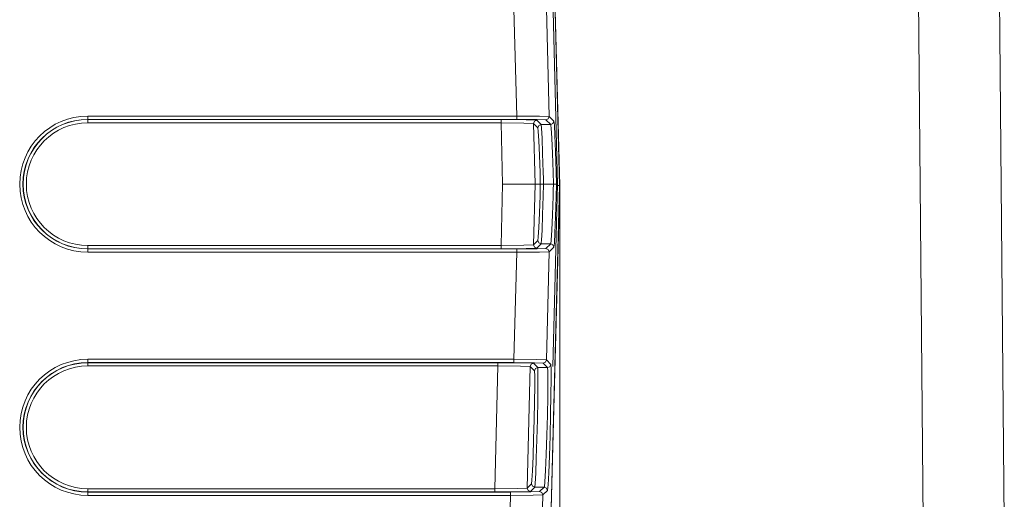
# Model space of a CAD drawing. Header units: millimetres. Extents: x 3 to 207, y 3 to 294.
# Tile 43 of 61: x 73 to 84, y 201 to 206. Entities that reach past the tile are written whole.
import ezdxf

# ---------------------------------------------------------------- set-up
doc = ezdxf.new("R2010")
doc.units = ezdxf.units.MM
doc.layers.add('1', color=7, linetype='CONTINUOUS', true_color=0xffffff)

msp = doc.modelspace()

# ---------------------------------------------------------------- linework, layer by layer
at = {"layer": '1', "color": 252, "linetype": 'Continuous', "lineweight": 18}
for p, q in [((78.694496, 210.868866), (78.866959, 204.282562)), ((78.786018, 208.193878), (78.888847, 204.267181)), ((82.746651, 208.261658), (82.815376, 200.386948)), ((83.690338, 200.379471), (83.62162, 208.254166)), ((78.793739, 204.917343), (78.791588, 204.927246)), ((78.796608, 204.887177), (78.793739, 204.917343)), ((78.826569, 204.96315), (78.831596, 204.920914)), ((78.831596, 204.920914), (78.838036, 204.806808)), ((78.657959, 204.853439), (78.65345, 204.891342)), ((78.663734, 204.751083), (78.657959, 204.853439)), ((78.803047, 204.778946), (78.796608, 204.887177)), ((78.838036, 204.806808), (78.845161, 204.633698)), ((78.670128, 204.59581), (78.663734, 204.751083)), ((78.810181, 204.614761), (78.803047, 204.778946)), ((78.676422, 204.405121), (78.670128, 204.59581)), ((78.817192, 204.413116), (78.810181, 204.614761)), ((78.845161, 204.633698), (78.852173, 204.421097)), ((78.679848, 204.282562), (78.676422, 204.405121)), ((78.821045, 204.282562), (78.817192, 204.413116)), ((78.852173, 204.421097), (78.856049, 204.282562)), ((78.273041, 204.282562), (78.51844, 204.282562)), ((78.51844, 204.282562), (78.623108, 204.282562)), ((78.679848, 204.282562), (78.623108, 204.282562)), ((78.676422, 204.160034), (78.679848, 204.282562)), ((78.682022, 204.282562), (78.679848, 204.282562)), ((78.687897, 204.282562), (78.682022, 204.282562)), ((78.696808, 204.282562), (78.687897, 204.282562)), ((78.707756, 204.282562), (78.696808, 204.282562)), ((78.713272, 204.282562), (78.707756, 204.282562)), ((78.714859, 204.282562), (78.713272, 204.282562)), ((78.714859, 204.282562), (78.821045, 204.282562)), ((78.888847, 204.267181), (78.787003, 200.378067)), ((78.866959, 204.282562), (78.815453, 202.315536)), ((78.821045, 204.282562), (78.822571, 204.282562)), ((78.822571, 204.282562), (78.82814, 204.282562)), ((78.82814, 204.282562), (78.839088, 204.282562)), ((78.839088, 204.282562), (78.848, 204.282562)), ((78.848, 204.282562), (78.853874, 204.282562)), ((78.856049, 204.282562), (78.852173, 204.144028)), ((78.853874, 204.282562), (78.856049, 204.282562)), ((78.856049, 204.282562), (78.86544, 204.282562)), ((78.865036, 204.267181), (78.887924, 204.267181)), ((78.887924, 204.267181), (78.888847, 204.267181)), ((78.670128, 203.969345), (78.676422, 204.160034)), ((78.852173, 204.144028), (78.845161, 203.931442)), ((78.663734, 203.814072), (78.670128, 203.969345)), ((78.845161, 203.931442), (78.838036, 203.758347)), ((78.657959, 203.7117), (78.663734, 203.814072)), ((78.838036, 203.758347), (78.831596, 203.644241)), ((78.65345, 203.673813), (78.657959, 203.7117)), ((78.831596, 203.644241), (78.826569, 203.60199)), ((78.617325, 202.2659), (78.616638, 202.268173)), ((78.619423, 202.213959), (78.617325, 202.2659)), ((78.651619, 202.302246), (78.652306, 202.299866)), ((78.651619, 202.302246), (78.758438, 202.302246)), ((78.652306, 202.299866), (78.654404, 202.244919)), ((78.654404, 202.244919), (78.654373, 202.123795)), ((78.761253, 202.262177), (78.758438, 202.302246)), ((78.761719, 202.153946), (78.761253, 202.262177)), ((78.793419, 202.336334), (78.796234, 202.294083)), ((78.796234, 202.294083), (78.7967, 202.179977)), ((78.619392, 202.09938), (78.619423, 202.213959)), ((78.759781, 201.989761), (78.761719, 202.153946)), ((78.7967, 202.179977), (78.794762, 202.006882)), ((78.617218, 201.93512), (78.619392, 202.09938)), ((78.654373, 202.123795), (78.652206, 201.950073)), ((78.613167, 201.739655), (78.617218, 201.93512)), ((78.652206, 201.950073), (78.648155, 201.743393)), ((78.755669, 201.788116), (78.759781, 201.989761)), ((78.794762, 202.006882), (78.790649, 201.794312)), ((78.607681, 201.535034), (78.613167, 201.739655)), ((78.648155, 201.743393), (78.64267, 201.527054)), ((78.74984, 201.571762), (78.755669, 201.788116)), ((78.790649, 201.794312), (78.784813, 201.566208)), ((78.601395, 201.344345), (78.607681, 201.535034)), ((78.64267, 201.527054), (78.636375, 201.325394)), ((78.742943, 201.365082), (78.74984, 201.571762)), ((78.784813, 201.566208), (78.777931, 201.348297)), ((78.595001, 201.189072), (78.601395, 201.344345)), ((78.636375, 201.325394), (78.629982, 201.161209)), ((78.735771, 201.19136), (78.742943, 201.365082)), ((78.777931, 201.348297), (78.770752, 201.165161)), ((78.589218, 201.086716), (78.595001, 201.189072)), ((78.729126, 201.070221), (78.735771, 201.19136)), ((78.584717, 201.048813), (78.589218, 201.086716)), ((78.629982, 201.161209), (78.624207, 201.052979)), ((78.723747, 201.015289), (78.729126, 201.070221)), ((78.770752, 201.165161), (78.764107, 201.03743)), ((78.624207, 201.052979), (78.619698, 201.012909)), ((78.619698, 201.012909), (78.722855, 201.012909)), ((78.722855, 201.012909), (78.723747, 201.015289)), ((78.758736, 200.979507), (78.757835, 200.97699)), ((78.764107, 201.03743), (78.758736, 200.979507))]:
    msp.add_line(p, q, dxfattribs=at)
at = {"layer": '1', "color": 252, "linetype": 'Continuous', "lineweight": 13}
for p, q in [((78.785103, 208.193542), (78.887924, 204.267181)), ((78.425751, 205.016968), (78.395477, 206.173172)), ((78.745377, 206.179504), (78.775932, 205.012482)), ((73.791962, 205.016968), (78.425751, 205.016968)), ((73.791962, 205.016968), (73.791962, 204.992432)), ((78.425751, 205.016968), (78.425751, 204.992432)), ((78.425751, 205.016968), (78.671173, 205.016037)), ((78.671173, 205.016037), (78.775932, 205.012482)), ((78.775932, 205.012482), (78.766014, 204.987137)), ((78.775932, 205.012482), (78.826569, 204.96315)), ((73.791962, 204.992432), (73.791962, 204.981979)), ((73.791962, 204.980118), (73.791962, 204.981979)), ((78.425751, 204.981979), (73.791962, 204.981979)), ((73.791962, 204.96965), (73.791962, 204.980118)), ((73.791962, 204.980118), (78.255684, 204.980118)), ((73.791962, 204.945114), (73.791962, 204.96965)), ((78.255684, 204.945114), (73.791962, 204.945114)), ((78.255684, 204.980118), (78.255684, 204.96965)), ((78.255684, 204.980118), (78.525681, 204.978195)), ((78.255684, 204.96965), (78.255684, 204.945114)), ((78.501152, 204.942551), (78.255684, 204.945114)), ((78.273041, 204.282562), (78.255684, 204.945114)), ((78.425751, 204.992432), (78.425751, 204.981979)), ((78.646652, 204.980408), (78.425751, 204.981979)), ((78.605949, 204.937592), (78.501152, 204.942551)), ((78.525681, 204.978195), (78.64093, 204.973526)), ((78.615868, 204.962936), (78.605949, 204.937592)), ((78.65345, 204.891342), (78.605949, 204.937592)), ((78.605949, 204.937592), (78.623108, 204.282562)), ((78.64093, 204.973526), (78.615868, 204.962936)), ((78.64093, 204.973526), (78.688431, 204.927246)), ((78.740952, 204.976562), (78.646652, 204.980408)), ((78.663368, 204.916656), (78.65345, 204.891342)), ((78.688431, 204.927246), (78.663368, 204.916656)), ((78.688431, 204.927246), (78.692932, 204.887177)), ((78.688431, 204.927246), (78.791588, 204.927246)), ((78.766014, 204.987137), (78.740952, 204.976562)), ((78.791588, 204.927246), (78.740952, 204.976562)), ((78.81665, 204.93782), (78.791588, 204.927246)), ((78.826569, 204.96315), (78.81665, 204.93782)), ((78.692932, 204.887177), (78.698715, 204.778946)), ((78.698715, 204.778946), (78.705109, 204.614746)), ((78.705109, 204.614746), (78.711403, 204.413101)), ((78.711403, 204.413101), (78.713287, 204.343811)), ((78.255684, 203.62001), (78.273041, 204.282562)), ((78.623108, 204.282562), (78.605949, 203.627533)), ((78.714859, 204.282562), (78.711403, 204.152039)), ((78.713287, 204.343811), (78.714859, 204.282562)), ((78.887924, 204.267181), (78.786102, 200.378784)), ((78.819298, 204.221344), (78.821045, 204.282562)), ((78.711403, 204.152039), (78.705109, 203.950394)), ((78.810181, 203.950394), (78.817192, 204.152039)), ((78.817192, 204.152039), (78.819298, 204.221344)), ((78.705109, 203.950394), (78.698715, 203.786209)), ((78.803047, 203.786209), (78.810181, 203.950394)), ((78.698715, 203.786209), (78.692932, 203.677979)), ((78.796608, 203.677979), (78.803047, 203.786209)), ((73.791962, 203.62001), (78.255684, 203.62001)), ((73.791962, 203.62001), (73.791962, 203.59549)), ((78.255684, 203.62001), (78.501152, 203.622589)), ((78.255684, 203.62001), (78.255684, 203.59549)), ((78.501152, 203.622589), (78.605949, 203.627533)), ((78.605949, 203.627533), (78.65345, 203.673813)), ((78.605949, 203.627533), (78.615868, 203.602219)), ((78.688431, 203.637894), (78.64093, 203.591629)), ((78.65345, 203.673813), (78.663368, 203.648468)), ((78.663368, 203.648468), (78.688431, 203.637894)), ((78.690361, 203.647812), (78.688431, 203.637894)), ((78.688431, 203.637894), (78.791588, 203.637894)), ((78.692932, 203.677979), (78.690361, 203.647812)), ((78.740952, 203.588577), (78.791588, 203.637894)), ((78.791588, 203.637894), (78.796608, 203.677979)), ((78.791588, 203.637894), (78.81665, 203.627335)), ((78.81665, 203.627335), (78.826569, 203.60199)), ((73.791962, 203.59549), (73.791962, 203.585022)), ((73.791962, 203.585022), (73.791962, 203.583176)), ((78.255684, 203.585022), (73.791962, 203.585022)), ((73.791962, 203.572723), (73.791962, 203.583176)), ((73.791962, 203.583176), (78.425751, 203.583176)), ((73.791962, 203.548187), (73.791962, 203.572723)), ((78.425751, 203.548187), (73.791962, 203.548187)), ((78.255684, 203.59549), (78.255684, 203.585022)), ((78.525681, 203.58696), (78.255684, 203.585022)), ((78.395477, 202.391968), (78.425751, 203.548187)), ((78.425751, 203.583176), (78.646652, 203.584747)), ((78.425751, 203.583176), (78.425751, 203.572723)), ((78.425751, 203.572723), (78.425751, 203.548187)), ((78.671173, 203.549118), (78.425751, 203.548187)), ((78.64093, 203.591629), (78.525681, 203.58696)), ((78.615868, 203.602219), (78.64093, 203.591629)), ((78.646652, 203.584747), (78.740952, 203.588577)), ((78.775932, 203.552673), (78.671173, 203.549118)), ((78.740952, 203.588577), (78.766014, 203.577988)), ((78.775932, 203.552673), (78.745377, 202.385651)), ((78.766014, 203.577988), (78.775932, 203.552673)), ((78.826569, 203.60199), (78.775932, 203.552673)), ((73.791962, 202.391968), (78.395477, 202.391968)), ((73.791962, 202.391968), (73.791962, 202.367432)), ((73.791962, 202.367432), (73.791962, 202.356979)), ((73.791962, 202.355118), (73.791962, 202.356979)), ((78.395477, 202.356979), (73.791962, 202.356979)), ((73.791962, 202.344666), (73.791962, 202.355118)), ((73.791962, 202.355118), (78.221649, 202.355118)), ((73.791962, 202.320129), (73.791962, 202.344666)), ((78.221649, 202.355118), (78.221649, 202.344666)), ((78.221649, 202.355118), (78.491539, 202.353195)), ((78.221649, 202.344666), (78.221649, 202.320129)), ((78.395477, 202.391968), (78.395477, 202.367432)), ((78.395477, 202.391968), (78.640823, 202.38974)), ((78.395477, 202.367432), (78.395477, 202.356979)), ((78.616295, 202.355392), (78.395477, 202.356979)), ((78.491539, 202.353195), (78.606544, 202.348526)), ((78.606544, 202.348526), (78.58213, 202.338577)), ((78.606544, 202.348526), (78.651619, 202.302246)), ((78.710388, 202.351562), (78.616295, 202.355392)), ((78.640823, 202.38974), (78.745377, 202.385651)), ((78.73481, 202.361511), (78.710388, 202.351562)), ((78.758438, 202.302246), (78.710388, 202.351562)), ((78.745377, 202.385651), (78.73481, 202.361511)), ((78.745377, 202.385651), (78.793419, 202.336334)), ((78.221649, 202.320129), (73.791962, 202.320129)), ((78.186951, 200.99501), (78.221649, 202.320129)), ((78.467018, 202.318848), (78.221649, 202.320129)), ((78.571564, 202.314438), (78.467018, 202.318848)), ((78.571564, 202.314438), (78.537216, 201.002533)), ((78.58213, 202.338577), (78.571564, 202.314438)), ((78.616638, 202.268173), (78.571564, 202.314438)), ((78.627205, 202.292328), (78.616638, 202.268173)), ((78.651619, 202.302246), (78.627205, 202.292328)), ((78.782852, 202.31218), (78.758438, 202.302246)), ((78.793419, 202.336334), (78.782852, 202.31218)), ((73.791962, 200.99501), (73.791962, 200.970474)), ((73.791962, 200.99501), (78.186951, 200.99501)), ((73.791962, 200.970474), (73.791962, 200.960022)), ((78.186951, 200.960022), (73.791962, 200.960022)), ((73.791962, 200.960022), (73.791962, 200.958176)), ((78.186951, 200.99501), (78.432419, 200.997604)), ((78.186951, 200.99501), (78.186951, 200.970474)), ((78.186951, 200.970474), (78.186951, 200.960022)), ((78.45694, 200.96196), (78.186951, 200.960022)), ((78.35701, 200.958176), (78.577911, 200.959747)), ((78.432419, 200.997604), (78.537216, 201.002533)), ((78.572197, 200.966629), (78.45694, 200.96196)), ((78.537216, 201.002533), (78.584717, 201.048813)), ((78.537216, 201.002533), (78.547127, 200.977219)), ((78.547127, 200.977219), (78.572197, 200.966629)), ((78.619698, 201.012909), (78.572197, 200.966629)), ((78.577911, 200.959747), (78.672211, 200.963577)), ((78.594635, 201.023483), (78.584717, 201.048813)), ((78.619698, 201.012909), (78.594635, 201.023483)), ((78.672211, 200.963577), (78.722855, 201.012909)), ((78.672211, 200.963577), (78.697273, 200.952988)), ((78.757835, 200.97699), (78.707199, 200.927673)), ((78.722855, 201.012909), (78.747917, 201.002335)), ((78.747917, 201.002335), (78.757835, 200.97699)), ((73.791962, 200.958176), (73.791962, 200.947693)), ((73.791962, 200.958176), (78.35701, 200.958176)), ((73.791962, 200.947693), (73.791962, 200.923187)), ((78.35701, 200.923187), (73.791962, 200.923187)), ((78.3423, 200.36142), (78.35701, 200.923187)), ((78.35701, 200.958176), (78.35701, 200.947693)), ((78.35701, 200.947693), (78.35701, 200.923187)), ((78.60244, 200.924118), (78.35701, 200.923187)), ((78.707199, 200.927673), (78.60244, 200.924118)), ((78.707199, 200.927673), (78.692131, 200.352264)), ((78.697273, 200.952988), (78.707199, 200.927673))]:
    msp.add_line(p, q, dxfattribs=at)
at = {"layer": '1', "color": 152, "linetype": 'Continuous', "lineweight": 13}
msp.add_line((78.888847, 204.267181), (78.888847, 148.777969), dxfattribs=at)
at = {"layer": '1', "color": 252, "linetype": 'Continuous', "lineweight": 13}
for centre, radius in [((73.791962, 204.282562), 0.734394), ((73.791962, 204.282562), 0.6994), ((73.791962, 204.282562), 0.697546), ((73.791962, 204.282562), 0.662551), ((73.791962, 201.657562), 0.734394), ((73.791962, 201.657562), 0.6994), ((73.791962, 201.657562), 0.697546), ((73.791962, 201.657562), 0.662551)]:
    msp.add_arc(centre, radius, 90, 270, dxfattribs=at)

doc.saveas('drawing.dxf')
